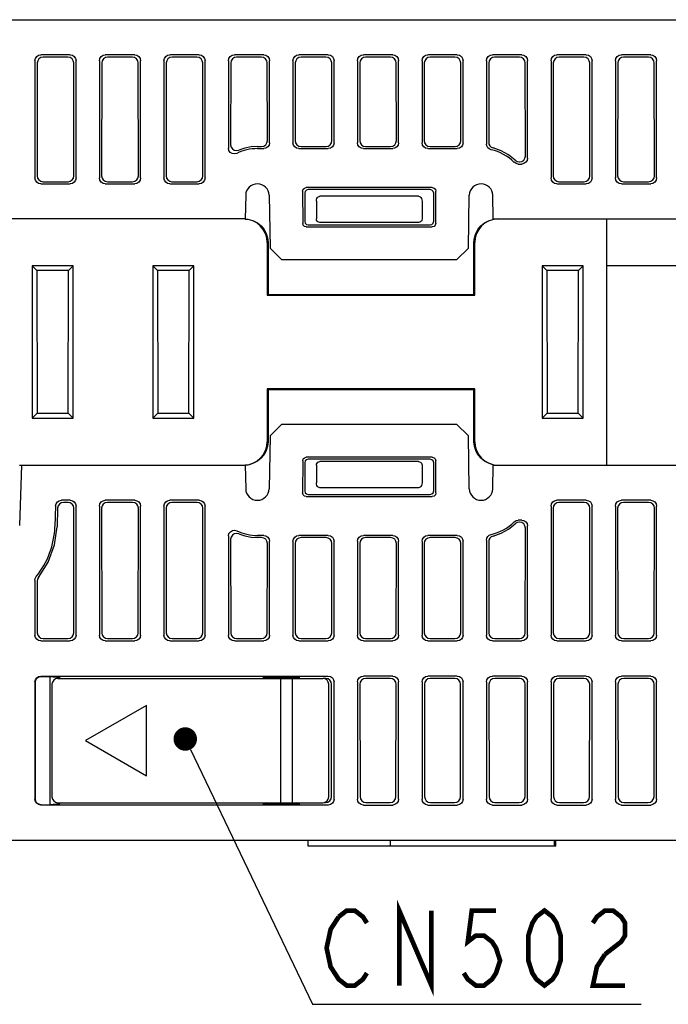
# Model space of a CAD drawing. Extents: x 60 to 814, y 62 to 560.
# Tile 20 of 21: x 635 to 690, y 476 to 560. Entities that reach past the tile are written whole.
import ezdxf

# ---------------------------------------------------------------- set-up
doc = ezdxf.new("R2010")
doc.units = 0
doc.header["$LTSCALE"] = 46.2
for name, color, linetype in [('ALL_AXIS', 7, 'CONTINUOUS'), ('ALL_FEATURES', 7, 'CONTINUOUS'), ('ALL_NOTE', 7, 'CONTINUOUS')]:
    doc.layers.add(name, color=color, linetype=linetype)

msp = doc.modelspace()

# ---------------------------------------------------------------- linework, layer by layer
at = {"layer": 'ALL_AXIS', "color": 7, "linetype": 'CONTINUOUS'}
for p, q in [((635.197, 516.853), (635.377, 522)), ((635.377, 522), (654.43, 522))]:
    msp.add_line(p, q, dxfattribs=at)
at = {"layer": 'ALL_FEATURES', "color": 7, "linetype": 'CONTINUOUS'}
for p, q in [((600, 560), (775.8, 560)), ((639.502, 557), (636.998, 557)), ((645.002, 557), (642.498, 557)), ((650.502, 557), (647.998, 557)), ((656.002, 557), (653.498, 557)), ((661.502, 557), (658.998, 557)), ((667.002, 557), (664.498, 557)), ((672.502, 557), (669.998, 557)), ((678.002, 557), (675.498, 557)), ((683.502, 557), (680.998, 557)), ((689.002, 557), (686.498, 557)), ((636.5, 556.502), (636.5, 546.498)), ((636.695, 556.307), (636.681, 546.679)), ((639.306, 556.804), (637.194, 556.804)), ((639.819, 546.679), (639.805, 556.307)), ((640, 546.498), (640, 556.502)), ((642, 556.502), (642, 546.498)), ((642.195, 556.307), (642.181, 546.679)), ((644.806, 556.804), (642.694, 556.804)), ((645.319, 546.679), (645.305, 556.307)), ((645.5, 546.498), (645.5, 556.502)), ((647.5, 556.502), (647.5, 546.498)), ((647.695, 556.307), (647.681, 546.679)), ((650.306, 556.804), (648.194, 556.804)), ((650.819, 546.679), (650.805, 556.307)), ((651, 546.498), (651, 556.502)), ((653, 556.502), (653, 549.045)), ((653.195, 556.307), (653.185, 549.33)), ((655.806, 556.804), (653.694, 556.804)), ((656.315, 549.683), (656.305, 556.307)), ((656.5, 549.498), (656.5, 556.502)), ((658.5, 556.502), (658.5, 549.498)), ((658.695, 556.307), (658.685, 549.683)), ((661.306, 556.804), (659.194, 556.804)), ((661.815, 549.683), (661.805, 556.307)), ((662, 549.498), (662, 556.502)), ((664, 556.502), (664, 549.498)), ((664.195, 556.307), (664.185, 549.683)), ((666.806, 556.804), (664.694, 556.804)), ((667.315, 549.683), (667.305, 556.307)), ((667.5, 549.498), (667.5, 556.502)), ((669.5, 556.502), (669.5, 549.498)), ((669.695, 556.307), (669.685, 549.683)), ((672.306, 556.804), (670.194, 556.804)), ((672.815, 549.683), (672.805, 556.307)), ((673, 549.498), (673, 556.502)), ((675, 556.502), (675, 549.394)), ((675.195, 556.307), (675.185, 549.54)), ((677.806, 556.804), (675.694, 556.804)), ((678.317, 548.366), (678.305, 556.307)), ((678.5, 548.183), (678.5, 556.502)), ((680.5, 556.502), (680.5, 546.498)), ((680.695, 556.307), (680.681, 546.679)), ((683.306, 556.804), (681.194, 556.804)), ((683.819, 546.679), (683.805, 556.307)), ((684, 546.498), (684, 556.502)), ((686, 556.502), (686, 546.498)), ((686.195, 556.307), (686.181, 546.679)), ((688.806, 556.804), (686.694, 556.804)), ((689.319, 546.679), (689.305, 556.307)), ((689.5, 546.498), (689.5, 556.502)), ((655.465, 549.184), (655.817, 549.184)), ((655.465, 549), (656.002, 549)), ((658.998, 549), (661.502, 549)), ((659.183, 549.184), (661.317, 549.184)), ((664.498, 549), (667.002, 549)), ((664.683, 549.184), (666.817, 549.184)), ((669.998, 549), (672.502, 549)), ((670.183, 549.184), (672.317, 549.184)), ((677.442, 548.008), (677.601, 547.904)), ((677.601, 547.904), (677.788, 547.867)), ((677.713, 547.685), (678.002, 547.685)), ((677.788, 547.867), (677.819, 547.867)), ((677.819, 547.867), (678.01, 547.905)), ((636.998, 546), (639.502, 546)), ((637.178, 546.18), (639.322, 546.18)), ((642.498, 546), (645.002, 546)), ((642.678, 546.18), (644.822, 546.18)), ((647.998, 546), (650.502, 546)), ((648.178, 546.18), (650.322, 546.18)), ((680.998, 546), (683.502, 546)), ((681.178, 546.18), (683.322, 546.18)), ((686.498, 546), (689.002, 546)), ((686.678, 546.18), (688.822, 546.18)), ((659.321, 545.379), (659.326, 542.624)), ((659.5, 545.201), (659.5, 542.799)), ((670.38, 545.679), (659.62, 545.679)), ((670.201, 545.5), (659.799, 545.5)), ((670.5, 542.799), (670.5, 545.201)), ((670.674, 542.624), (670.679, 545.379)), ((654.465, 545.017), (654.43, 543)), ((656.465, 545.017), (656.544, 540.5)), ((660.5, 544.518), (660.5, 543)), ((669.207, 544.933), (660.793, 544.933)), ((669.5, 544.518), (669.5, 543)), ((673.456, 540.5), (673.535, 545.017)), ((675.57, 543), (675.535, 545.017)), ((654.43, 543), (616, 543)), ((654.689, 542.962), (654.299, 543)), ((669.2, 542.7), (660.8, 542.7)), ((675.57, 543), (775.406, 543)), ((676.001, 543), (675.611, 542.962)), ((685.25, 522), (685.25, 543)), ((659.624, 542.326), (670.376, 542.326)), ((659.798, 542.5), (670.202, 542.5)), ((656.3, 541), (656.3, 536.5)), ((656.372, 541), (656.369, 536.569)), ((673.931, 536.569), (673.928, 541)), ((674, 536.5), (674, 541)), ((656.544, 540.5), (657.561, 539.5)), ((672.439, 539.5), (673.456, 540.5)), ((672.439, 539.5), (657.561, 539.5)), ((636.25, 539), (636.25, 526)), ((636.25, 539), (636.655, 538.595)), ((639.75, 539), (636.25, 539)), ((636.655, 538.595), (636.674, 526.424)), ((639.345, 538.595), (636.655, 538.595)), ((639.326, 526.424), (639.345, 538.595)), ((639.75, 539), (639.345, 538.595)), ((639.75, 526), (639.75, 539)), ((646.55, 539), (646.55, 526)), ((646.55, 539), (646.955, 538.595)), ((650.05, 539), (646.55, 539)), ((646.955, 538.595), (646.974, 526.424)), ((649.645, 538.595), (646.955, 538.595)), ((649.626, 526.424), (649.645, 538.595)), ((650.05, 539), (649.645, 538.595)), ((650.05, 526), (650.05, 539)), ((683.25, 539), (679.75, 539)), ((679.75, 539), (679.75, 526)), ((679.75, 539), (680.155, 538.595)), ((682.845, 538.595), (680.155, 538.595)), ((680.155, 538.595), (680.174, 526.424)), ((682.826, 526.424), (682.845, 538.595)), ((683.25, 539), (682.845, 538.595)), ((683.25, 526), (683.25, 539)), ((780, 539), (685.25, 539)), ((656.3, 536.5), (656.369, 536.569)), ((656.3, 536.5), (674, 536.5)), ((656.369, 536.569), (673.931, 536.569)), ((674, 536.5), (673.931, 536.569)), ((656.3, 528.5), (656.3, 524)), ((674, 528.5), (656.3, 528.5)), ((656.3, 528.5), (656.369, 528.431)), ((656.369, 528.431), (656.372, 524)), ((673.931, 528.431), (656.369, 528.431)), ((673.928, 524), (673.931, 528.431)), ((674, 528.5), (673.931, 528.431)), ((674, 524), (674, 528.5)), ((636.25, 526), (636.674, 526.424)), ((636.25, 526), (639.75, 526)), ((636.674, 526.424), (639.326, 526.424)), ((639.75, 526), (639.326, 526.424)), ((646.55, 526), (646.974, 526.424)), ((646.55, 526), (650.05, 526)), ((646.974, 526.424), (649.626, 526.424)), ((650.05, 526), (649.626, 526.424)), ((679.75, 526), (680.174, 526.424)), ((679.75, 526), (683.25, 526)), ((680.174, 526.424), (682.826, 526.424)), ((683.25, 526), (682.826, 526.424)), ((657.561, 525.5), (656.544, 524.5)), ((657.561, 525.5), (672.439, 525.5)), ((673.456, 524.5), (672.439, 525.5)), ((656.544, 524.5), (656.465, 519.983)), ((673.535, 519.983), (673.456, 524.5)), ((670.376, 522.674), (659.624, 522.674)), ((670.202, 522.5), (659.798, 522.5)), ((635.177, 522), (654.299, 522)), ((654.299, 522), (654.689, 522.038)), ((654.43, 522), (654.465, 519.983)), ((659.326, 522.376), (659.321, 519.621)), ((659.5, 522.201), (659.5, 519.799)), ((660.5, 522), (660.5, 520.482)), ((669.2, 522.3), (660.8, 522.3)), ((669.5, 522), (669.5, 520.482)), ((670.5, 519.799), (670.5, 522.201)), ((670.679, 519.621), (670.674, 522.376)), ((675.535, 519.983), (675.57, 522)), ((675.57, 522), (774.362, 522)), ((675.611, 522.038), (676.001, 522)), ((669.207, 520.067), (660.793, 520.067)), ((659.62, 519.321), (670.38, 519.321)), ((659.799, 519.5), (670.201, 519.5)), ((638.257, 518.519), (638.196, 516.749)), ((638.432, 518.339), (638.379, 516.742)), ((639.502, 519), (638.755, 519)), ((639.322, 518.82), (638.929, 518.82)), ((639.803, 507.695), (639.819, 518.321)), ((640, 507.498), (640, 518.502)), ((642, 518.502), (642, 507.498)), ((642.181, 518.321), (642.197, 507.695)), ((645.002, 519), (642.498, 519)), ((644.822, 518.82), (642.678, 518.82)), ((645.303, 507.695), (645.319, 518.321)), ((645.5, 507.498), (645.5, 518.502)), ((647.5, 518.502), (647.5, 507.498)), ((647.681, 518.321), (647.697, 507.695)), ((650.502, 519), (647.998, 519)), ((650.322, 518.82), (648.178, 518.82)), ((650.803, 507.695), (650.819, 518.321)), ((651, 507.498), (651, 518.502)), ((680.5, 518.502), (680.5, 507.498)), ((680.681, 518.321), (680.697, 507.695)), ((683.502, 519), (680.998, 519)), ((683.322, 518.82), (681.178, 518.82)), ((683.803, 507.695), (683.819, 518.321)), ((684, 507.498), (684, 518.502)), ((686, 518.502), (686, 507.498)), ((686.181, 518.321), (686.197, 507.695)), ((689.002, 519), (686.498, 519)), ((688.822, 518.82), (686.678, 518.82)), ((689.303, 507.695), (689.319, 518.321)), ((689.5, 507.498), (689.5, 518.502)), ((677.601, 517.096), (677.442, 516.992)), ((677.788, 517.133), (677.601, 517.096)), ((678.002, 517.315), (677.713, 517.315)), ((677.819, 517.133), (677.788, 517.133)), ((678.303, 507.695), (678.317, 516.634)), ((678.5, 507.498), (678.5, 516.817)), ((653, 515.955), (653, 507.498)), ((656.002, 516), (655.465, 516)), ((655.817, 515.816), (655.465, 515.816)), ((661.502, 516), (658.998, 516)), ((661.317, 515.816), (659.183, 515.816)), ((667.002, 516), (664.498, 516)), ((666.817, 515.816), (664.683, 515.816)), ((672.502, 516), (669.998, 516)), ((672.317, 515.816), (670.183, 515.816)), ((653.185, 515.67), (653.197, 507.695)), ((656.303, 507.695), (656.315, 515.317)), ((656.5, 507.498), (656.5, 515.502)), ((658.5, 515.502), (658.5, 507.498)), ((658.685, 515.317), (658.697, 507.695)), ((661.803, 507.695), (661.815, 515.317)), ((662, 507.498), (662, 515.502)), ((664, 515.502), (664, 507.498)), ((664.185, 515.317), (664.197, 507.695)), ((667.303, 507.695), (667.315, 515.317)), ((667.5, 507.498), (667.5, 515.502)), ((669.5, 515.502), (669.5, 507.498)), ((669.685, 515.317), (669.697, 507.695)), ((672.803, 507.695), (672.815, 515.317)), ((673, 507.498), (673, 515.502)), ((675, 515.606), (675, 507.498)), ((675.185, 515.46), (675.197, 507.695)), ((636.5, 512.175), (636.5, 507.498)), ((636.69, 512.108), (636.697, 507.695)), ((636.998, 507), (639.502, 507)), ((637.196, 507.198), (639.304, 507.198)), ((642.498, 507), (645.002, 507)), ((642.696, 507.198), (644.804, 507.198)), ((647.998, 507), (650.502, 507)), ((648.196, 507.198), (650.304, 507.198)), ((653.498, 507), (656.002, 507)), ((653.696, 507.198), (655.804, 507.198)), ((658.998, 507), (661.502, 507)), ((659.196, 507.198), (661.304, 507.198)), ((664.498, 507), (667.002, 507)), ((664.696, 507.198), (666.804, 507.198)), ((669.998, 507), (672.502, 507)), ((670.196, 507.198), (672.304, 507.198)), ((675.498, 507), (678.002, 507)), ((675.696, 507.198), (677.804, 507.198)), ((680.998, 507), (683.502, 507)), ((681.196, 507.198), (683.304, 507.198)), ((686.498, 507), (689.002, 507)), ((686.696, 507.198), (688.804, 507.198)), ((636.998, 504), (661.502, 504)), ((667.002, 504), (664.498, 504)), ((672.502, 504), (669.998, 504)), ((678.002, 504), (675.498, 504)), ((683.502, 504), (680.998, 504)), ((689.002, 504), (686.498, 504)), ((636.5, 503.502), (636.5, 493.498)), ((636.526, 503.476), (636.526, 493.524)), ((637.024, 503.974), (637.8, 503.974)), ((637.8, 503.974), (638.587, 503.887)), ((637.8, 493.026), (637.8, 503.974)), ((637.95, 503.3), (637.95, 493.7)), ((638.45, 503.8), (661.05, 503.8)), ((638.674, 503.8), (638.587, 503.887)), ((638.587, 503.8), (638.587, 503.887)), ((655.914, 503.913), (659.086, 503.913)), ((657.45, 493.2), (657.45, 503.8)), ((658.45, 493.2), (658.45, 503.8)), ((661.299, 503.797), (661.05, 503.797)), ((661.55, 493.7), (661.55, 503.3)), ((661.782, 493.716), (661.796, 503.298)), ((662, 493.498), (662, 503.502)), ((664, 503.502), (664, 493.498)), ((664.204, 503.298), (664.218, 493.716)), ((666.799, 503.797), (664.701, 503.797)), ((667.282, 493.716), (667.296, 503.298)), ((667.5, 493.498), (667.5, 503.502)), ((669.5, 503.502), (669.5, 493.498)), ((669.704, 503.298), (669.718, 493.716)), ((672.299, 503.797), (670.201, 503.797)), ((672.782, 493.716), (672.796, 503.298)), ((673, 493.498), (673, 503.502)), ((675, 503.502), (675, 493.498)), ((675.204, 503.298), (675.218, 493.716)), ((677.799, 503.797), (675.701, 503.797)), ((678.282, 493.716), (678.296, 503.298)), ((678.5, 493.498), (678.5, 503.502)), ((680.5, 503.502), (680.5, 493.498)), ((680.704, 503.298), (680.718, 493.716)), ((683.299, 503.797), (681.201, 503.797)), ((683.782, 493.716), (683.796, 503.298)), ((684, 493.498), (684, 503.502)), ((686, 503.502), (686, 493.498)), ((686.204, 503.298), (686.218, 493.716)), ((688.799, 503.797), (686.701, 503.797)), ((689.282, 493.716), (689.296, 503.298)), ((689.5, 493.498), (689.5, 503.502)), ((646, 501.5), (640.804, 498.5)), ((646, 495.5), (646, 501.5)), ((640.804, 498.5), (646, 495.5)), ((638.587, 493.113), (637.8, 493.026)), ((638.45, 493.2), (661.05, 493.2)), ((638.587, 493.113), (638.587, 493.2)), ((638.674, 493.2), (638.587, 493.113)), ((655.914, 493.087), (659.086, 493.087)), ((661.121, 493.219), (661.283, 493.219)), ((664.717, 493.219), (666.783, 493.219)), ((670.217, 493.219), (672.283, 493.219)), ((675.717, 493.219), (677.783, 493.219)), ((681.217, 493.219), (683.283, 493.219)), ((686.717, 493.219), (688.783, 493.219)), ((661.502, 493), (636.998, 493)), ((637.024, 493.026), (637.8, 493.026)), ((664.498, 493), (667.002, 493)), ((669.998, 493), (672.502, 493)), ((675.498, 493), (678.002, 493)), ((680.998, 493), (683.502, 493)), ((686.498, 493), (689.002, 493)), ((609.49, 490), (775, 490)), ((659.8, 489.5), (659.8, 490)), ((666.8, 489.5), (666.8, 490)), ((680.8, 489.5), (680.8, 490)), ((680.9, 489.5), (680.9, 490)), ((680.9, 489.5), (659.8, 489.5))]:
    msp.add_line(p, q, dxfattribs=at)
for points in [[(636.5, 556.502), (636.538, 556.693), (636.646, 556.854), (636.807, 556.962), (636.998, 557)], [(639.502, 557), (639.693, 556.962), (639.854, 556.854), (639.962, 556.693), (640, 556.502)], [(642, 556.502), (642.038, 556.693), (642.146, 556.854), (642.307, 556.962), (642.498, 557)], [(645.002, 557), (645.193, 556.962), (645.354, 556.854), (645.462, 556.693), (645.5, 556.502)], [(647.5, 556.502), (647.538, 556.693), (647.646, 556.854), (647.807, 556.962), (647.998, 557)], [(650.502, 557), (650.693, 556.962), (650.854, 556.854), (650.962, 556.693), (651, 556.502)], [(653, 556.502), (653.038, 556.693), (653.146, 556.854), (653.307, 556.962), (653.498, 557)], [(656.002, 557), (656.193, 556.962), (656.354, 556.854), (656.462, 556.693), (656.5, 556.502)], [(658.5, 556.502), (658.538, 556.693), (658.646, 556.854), (658.807, 556.962), (658.998, 557)], [(661.502, 557), (661.693, 556.962), (661.854, 556.854), (661.962, 556.693), (662, 556.502)], [(664, 556.502), (664.038, 556.693), (664.146, 556.854), (664.307, 556.962), (664.498, 557)], [(667.002, 557), (667.193, 556.962), (667.354, 556.854), (667.462, 556.693), (667.5, 556.502)], [(669.5, 556.502), (669.538, 556.693), (669.646, 556.854), (669.807, 556.962), (669.998, 557)], [(672.502, 557), (672.693, 556.962), (672.854, 556.854), (672.962, 556.693), (673, 556.502)], [(675, 556.502), (675.038, 556.693), (675.146, 556.854), (675.307, 556.962), (675.498, 557)], [(678.002, 557), (678.193, 556.962), (678.354, 556.854), (678.462, 556.693), (678.5, 556.502)], [(680.5, 556.502), (680.538, 556.693), (680.646, 556.854), (680.807, 556.962), (680.998, 557)], [(683.502, 557), (683.693, 556.962), (683.854, 556.854), (683.962, 556.693), (684, 556.502)], [(686, 556.502), (686.038, 556.693), (686.146, 556.854), (686.307, 556.962), (686.498, 557)], [(689.002, 557), (689.193, 556.962), (689.354, 556.854), (689.462, 556.693), (689.5, 556.502)], [(637.194, 556.804), (637.003, 556.766), (636.841, 556.658), (636.733, 556.497), (636.695, 556.307)], [(639.805, 556.307), (639.767, 556.497), (639.659, 556.658), (639.497, 556.766), (639.306, 556.804)], [(642.694, 556.804), (642.503, 556.766), (642.341, 556.658), (642.233, 556.497), (642.195, 556.307)], [(645.305, 556.307), (645.267, 556.497), (645.159, 556.658), (644.997, 556.766), (644.806, 556.804)], [(648.194, 556.804), (648.003, 556.766), (647.841, 556.658), (647.733, 556.497), (647.695, 556.307)], [(650.805, 556.307), (650.767, 556.497), (650.659, 556.658), (650.497, 556.766), (650.306, 556.804)], [(653.694, 556.804), (653.503, 556.766), (653.341, 556.658), (653.233, 556.497), (653.195, 556.307)], [(656.305, 556.307), (656.267, 556.497), (656.159, 556.658), (655.997, 556.766), (655.806, 556.804)], [(659.194, 556.804), (659.003, 556.766), (658.841, 556.658), (658.733, 556.497), (658.695, 556.307)], [(661.805, 556.307), (661.767, 556.497), (661.659, 556.658), (661.497, 556.766), (661.306, 556.804)], [(664.694, 556.804), (664.503, 556.766), (664.341, 556.658), (664.233, 556.497), (664.195, 556.307)], [(667.305, 556.307), (667.267, 556.497), (667.159, 556.658), (666.997, 556.766), (666.806, 556.804)], [(670.194, 556.804), (670.003, 556.766), (669.841, 556.658), (669.733, 556.497), (669.695, 556.307)], [(672.805, 556.307), (672.767, 556.497), (672.659, 556.658), (672.497, 556.766), (672.306, 556.804)], [(675.694, 556.804), (675.503, 556.766), (675.341, 556.658), (675.233, 556.497), (675.195, 556.307)], [(678.305, 556.307), (678.267, 556.497), (678.159, 556.658), (677.997, 556.766), (677.806, 556.804)], [(681.194, 556.804), (681.003, 556.766), (680.841, 556.658), (680.733, 556.497), (680.695, 556.307)], [(683.805, 556.307), (683.767, 556.497), (683.659, 556.658), (683.497, 556.766), (683.306, 556.804)], [(686.694, 556.804), (686.503, 556.766), (686.341, 556.658), (686.233, 556.497), (686.195, 556.307)], [(689.305, 556.307), (689.267, 556.497), (689.159, 556.658), (688.997, 556.766), (688.806, 556.804)], [(655.817, 549.184), (656.008, 549.222), (656.17, 549.33), (656.277, 549.492), (656.315, 549.683)], [(656.5, 549.498), (656.462, 549.307), (656.354, 549.146), (656.193, 549.038), (656.002, 549)], [(658.998, 549), (658.807, 549.038), (658.646, 549.146), (658.538, 549.307), (658.5, 549.498)], [(658.685, 549.683), (658.723, 549.492), (658.83, 549.33), (658.992, 549.222), (659.183, 549.184)], [(661.317, 549.184), (661.508, 549.222), (661.67, 549.33), (661.777, 549.492), (661.815, 549.683)], [(662, 549.498), (661.962, 549.307), (661.854, 549.146), (661.693, 549.038), (661.502, 549)], [(664.498, 549), (664.307, 549.038), (664.146, 549.146), (664.038, 549.307), (664, 549.498)], [(664.185, 549.683), (664.223, 549.492), (664.33, 549.33), (664.492, 549.222), (664.683, 549.184)], [(666.817, 549.184), (667.008, 549.222), (667.17, 549.33), (667.277, 549.492), (667.315, 549.683)], [(667.5, 549.498), (667.462, 549.307), (667.354, 549.146), (667.193, 549.038), (667.002, 549)], [(669.998, 549), (669.807, 549.038), (669.646, 549.146), (669.538, 549.307), (669.5, 549.498)], [(669.685, 549.683), (669.723, 549.492), (669.83, 549.33), (669.992, 549.222), (670.183, 549.184)], [(672.317, 549.184), (672.508, 549.222), (672.67, 549.33), (672.777, 549.492), (672.815, 549.683)], [(673, 549.498), (672.962, 549.307), (672.854, 549.146), (672.693, 549.038), (672.502, 549)], [(675.391, 548.907), (675.237, 548.97), (675.11, 549.081), (675.028, 549.229), (675, 549.394)], [(675.185, 549.54), (675.211, 549.379), (675.29, 549.233), (675.411, 549.122), (675.56, 549.057)], [(653.716, 548.597), (653.524, 548.547), (653.323, 548.578), (653.156, 548.681), (653.039, 548.85), (653, 549.045)], [(653.185, 549.33), (653.223, 549.137), (653.335, 548.97), (653.496, 548.866), (653.683, 548.831), (653.872, 548.869)], [(655.465, 549.184), (654.92, 549.149), (654.388, 549.043), (653.872, 548.869)], [(677.442, 548.008), (676.879, 548.465), (676.244, 548.819), (675.56, 549.057)], [(677.713, 547.685), (677.523, 547.723), (677.361, 547.831)], [(678.5, 548.183), (678.462, 547.992), (678.354, 547.831), (678.193, 547.723), (678.002, 547.685)], [(678.01, 547.905), (678.172, 548.013), (678.279, 548.175), (678.317, 548.366)], [(636.998, 546), (636.807, 546.038), (636.646, 546.146), (636.538, 546.307), (636.5, 546.498)], [(636.681, 546.679), (636.718, 546.487), (636.826, 546.326), (636.987, 546.218), (637.178, 546.18)], [(639.322, 546.18), (639.513, 546.218), (639.674, 546.326), (639.782, 546.487), (639.819, 546.679)], [(640, 546.498), (639.962, 546.307), (639.854, 546.146), (639.693, 546.038), (639.502, 546)], [(642.498, 546), (642.307, 546.038), (642.146, 546.146), (642.038, 546.307), (642, 546.498)], [(642.181, 546.679), (642.218, 546.487), (642.326, 546.326), (642.487, 546.218), (642.678, 546.18)], [(644.822, 546.18), (645.013, 546.218), (645.174, 546.326), (645.282, 546.487), (645.319, 546.679)], [(645.5, 546.498), (645.462, 546.307), (645.354, 546.146), (645.193, 546.038), (645.002, 546)], [(647.998, 546), (647.807, 546.038), (647.646, 546.146), (647.538, 546.307), (647.5, 546.498)], [(647.681, 546.679), (647.718, 546.487), (647.826, 546.326), (647.987, 546.218), (648.178, 546.18)], [(650.322, 546.18), (650.513, 546.218), (650.674, 546.326), (650.782, 546.487), (650.819, 546.679)], [(651, 546.498), (650.962, 546.307), (650.854, 546.146), (650.693, 546.038), (650.502, 546)], [(680.998, 546), (680.807, 546.038), (680.646, 546.146), (680.538, 546.307), (680.5, 546.498)], [(680.681, 546.679), (680.718, 546.487), (680.826, 546.326), (680.987, 546.218), (681.178, 546.18)], [(683.322, 546.18), (683.513, 546.218), (683.674, 546.326), (683.782, 546.487), (683.819, 546.679)], [(684, 546.498), (683.962, 546.307), (683.854, 546.146), (683.693, 546.038), (683.502, 546)], [(686.498, 546), (686.307, 546.038), (686.146, 546.146), (686.038, 546.307), (686, 546.498)], [(686.181, 546.679), (686.218, 546.487), (686.326, 546.326), (686.487, 546.218), (686.678, 546.18)], [(688.822, 546.18), (689.013, 546.218), (689.174, 546.326), (689.282, 546.487), (689.319, 546.679)], [(689.5, 546.498), (689.462, 546.307), (689.354, 546.146), (689.193, 546.038), (689.002, 546)], [(659.321, 545.379), (659.361, 545.529), (659.47, 545.639), (659.62, 545.679)], [(659.799, 545.5), (659.649, 545.46), (659.54, 545.351), (659.5, 545.201)], [(670.5, 545.201), (670.46, 545.351), (670.351, 545.46), (670.201, 545.5)], [(670.38, 545.679), (670.53, 545.639), (670.639, 545.529), (670.679, 545.379)], [(660.5, 544.518), (660.512, 544.637), (660.545, 544.739), (660.593, 544.823), (660.654, 544.884), (660.722, 544.921), (660.793, 544.933)], [(669.207, 544.933), (669.278, 544.921), (669.346, 544.884), (669.407, 544.823), (669.455, 544.739), (669.488, 544.637), (669.5, 544.518)], [(654.429, 542.994), (654.763, 542.962), (655.138, 542.848), (655.484, 542.663), (655.787, 542.414), (656.036, 542.111), (656.22, 541.765), (656.334, 541.39), (656.372, 541)], [(656.3, 541), (656.262, 541.39), (656.148, 541.765), (655.963, 542.111), (655.714, 542.414), (655.411, 542.663), (655.065, 542.848), (654.689, 542.962)], [(659.5, 542.799), (659.54, 542.649), (659.649, 542.54), (659.798, 542.5)], [(660.8, 542.7), (660.707, 542.715), (660.624, 542.757), (660.557, 542.824), (660.515, 542.907), (660.5, 543)], [(669.5, 543), (669.485, 542.907), (669.443, 542.824), (669.376, 542.757), (669.293, 542.715), (669.2, 542.7)], [(670.202, 542.5), (670.351, 542.54), (670.46, 542.649), (670.5, 542.799)], [(673.928, 541), (673.966, 541.39), (674.08, 541.765), (674.264, 542.111), (674.513, 542.414), (674.816, 542.663), (675.162, 542.848), (675.537, 542.962)], [(675.611, 542.962), (675.235, 542.848), (674.889, 542.663), (674.586, 542.414), (674.337, 542.111), (674.152, 541.765), (674.038, 541.39), (674, 541)], [(659.624, 542.326), (659.475, 542.366), (659.366, 542.475), (659.326, 542.624)], [(670.674, 542.624), (670.634, 542.475), (670.525, 542.366), (670.376, 542.326)], [(656.372, 524), (656.334, 523.61), (656.22, 523.235), (656.036, 522.889), (655.787, 522.586), (655.484, 522.337), (655.138, 522.152), (654.763, 522.038), (654.429, 522.006)], [(654.689, 522.038), (655.065, 522.152), (655.411, 522.337), (655.714, 522.586), (655.963, 522.889), (656.148, 523.235), (656.262, 523.61), (656.3, 524)], [(675.537, 522.038), (675.162, 522.152), (674.816, 522.337), (674.513, 522.586), (674.264, 522.889), (674.08, 523.235), (673.966, 523.61), (673.928, 524)], [(674, 524), (674.038, 523.61), (674.152, 523.235), (674.337, 522.889), (674.586, 522.586), (674.889, 522.337), (675.235, 522.152), (675.611, 522.038)], [(659.326, 522.376), (659.366, 522.525), (659.475, 522.634), (659.624, 522.674)], [(659.798, 522.5), (659.649, 522.46), (659.54, 522.351), (659.5, 522.201)], [(670.5, 522.201), (670.46, 522.351), (670.351, 522.46), (670.202, 522.5)], [(670.376, 522.674), (670.525, 522.634), (670.634, 522.525), (670.674, 522.376)], [(660.5, 522), (660.515, 522.093), (660.557, 522.176), (660.624, 522.243), (660.707, 522.285), (660.8, 522.3)], [(669.2, 522.3), (669.293, 522.285), (669.376, 522.243), (669.443, 522.176), (669.485, 522.093), (669.5, 522)], [(660.793, 520.067), (660.722, 520.079), (660.654, 520.116), (660.593, 520.177), (660.545, 520.261), (660.512, 520.363), (660.5, 520.482)], [(669.5, 520.482), (669.488, 520.363), (669.455, 520.261), (669.407, 520.177), (669.346, 520.116), (669.278, 520.079), (669.207, 520.067)], [(659.62, 519.321), (659.47, 519.361), (659.361, 519.471), (659.321, 519.621)], [(659.5, 519.799), (659.54, 519.649), (659.649, 519.54), (659.799, 519.5)], [(670.201, 519.5), (670.351, 519.54), (670.46, 519.649), (670.5, 519.799)], [(670.679, 519.621), (670.639, 519.471), (670.53, 519.361), (670.38, 519.321)], [(638.257, 518.519), (638.3, 518.705), (638.409, 518.86), (638.568, 518.964), (638.755, 519)], [(638.929, 518.82), (638.742, 518.784), (638.583, 518.681), (638.474, 518.525), (638.432, 518.339)], [(639.819, 518.321), (639.782, 518.513), (639.674, 518.674), (639.513, 518.782), (639.322, 518.82)], [(639.502, 519), (639.693, 518.962), (639.854, 518.854), (639.962, 518.693), (640, 518.502)], [(642, 518.502), (642.038, 518.693), (642.146, 518.854), (642.307, 518.962), (642.498, 519)], [(642.678, 518.82), (642.487, 518.782), (642.326, 518.674), (642.218, 518.513), (642.181, 518.321)], [(645.319, 518.321), (645.282, 518.513), (645.174, 518.674), (645.013, 518.782), (644.822, 518.82)], [(645.002, 519), (645.193, 518.962), (645.354, 518.854), (645.462, 518.693), (645.5, 518.502)], [(647.5, 518.502), (647.538, 518.693), (647.646, 518.854), (647.807, 518.962), (647.998, 519)], [(648.178, 518.82), (647.987, 518.782), (647.826, 518.674), (647.718, 518.513), (647.681, 518.321)], [(650.819, 518.321), (650.782, 518.513), (650.674, 518.674), (650.513, 518.782), (650.322, 518.82)], [(650.502, 519), (650.693, 518.962), (650.854, 518.854), (650.962, 518.693), (651, 518.502)], [(680.5, 518.502), (680.538, 518.693), (680.646, 518.854), (680.807, 518.962), (680.998, 519)], [(681.178, 518.82), (680.987, 518.782), (680.826, 518.674), (680.718, 518.513), (680.681, 518.321)], [(683.819, 518.321), (683.782, 518.513), (683.674, 518.674), (683.513, 518.782), (683.322, 518.82)], [(683.502, 519), (683.693, 518.962), (683.854, 518.854), (683.962, 518.693), (684, 518.502)], [(686, 518.502), (686.038, 518.693), (686.146, 518.854), (686.307, 518.962), (686.498, 519)], [(686.678, 518.82), (686.487, 518.782), (686.326, 518.674), (686.218, 518.513), (686.181, 518.321)], [(689.319, 518.321), (689.282, 518.513), (689.174, 518.674), (689.013, 518.782), (688.822, 518.82)], [(689.002, 519), (689.193, 518.962), (689.354, 518.854), (689.462, 518.693), (689.5, 518.502)], [(636.797, 512.417), (637.626, 513.734), (638.162, 515.198), (638.379, 516.742)], [(675.56, 515.943), (676.244, 516.181), (676.879, 516.535), (677.442, 516.992)], [(677.361, 517.169), (677.523, 517.277), (677.713, 517.315)], [(678.317, 516.634), (678.279, 516.825), (678.172, 516.987), (678.01, 517.095), (677.819, 517.133)], [(678.002, 517.315), (678.193, 517.277), (678.354, 517.169), (678.462, 517.008), (678.5, 516.817)], [(653, 515.955), (653.041, 516.154), (653.16, 516.322), (653.328, 516.424), (653.523, 516.453), (653.716, 516.403)], [(653.872, 516.131), (653.682, 516.169), (653.486, 516.13), (653.328, 516.022), (653.221, 515.859), (653.185, 515.67)], [(653.872, 516.131), (654.388, 515.957), (654.92, 515.851), (655.465, 515.816)], [(656.315, 515.317), (656.277, 515.508), (656.17, 515.67), (656.008, 515.778), (655.817, 515.816)], [(656.002, 516), (656.193, 515.962), (656.354, 515.854), (656.462, 515.693), (656.5, 515.502)], [(658.5, 515.502), (658.538, 515.693), (658.646, 515.854), (658.807, 515.962), (658.998, 516)], [(659.183, 515.816), (658.992, 515.778), (658.83, 515.67), (658.723, 515.508), (658.685, 515.317)], [(661.815, 515.317), (661.777, 515.508), (661.67, 515.67), (661.508, 515.778), (661.317, 515.816)], [(661.502, 516), (661.693, 515.962), (661.854, 515.854), (661.962, 515.693), (662, 515.502)], [(664, 515.502), (664.038, 515.693), (664.146, 515.854), (664.307, 515.962), (664.498, 516)], [(664.683, 515.816), (664.492, 515.778), (664.33, 515.67), (664.223, 515.508), (664.185, 515.317)], [(667.315, 515.317), (667.277, 515.508), (667.17, 515.67), (667.008, 515.778), (666.817, 515.816)], [(667.002, 516), (667.193, 515.962), (667.354, 515.854), (667.462, 515.693), (667.5, 515.502)], [(669.5, 515.502), (669.538, 515.693), (669.646, 515.854), (669.807, 515.962), (669.998, 516)], [(670.183, 515.816), (669.992, 515.778), (669.83, 515.67), (669.723, 515.508), (669.685, 515.317)], [(672.815, 515.317), (672.777, 515.508), (672.67, 515.67), (672.508, 515.778), (672.317, 515.816)], [(672.502, 516), (672.693, 515.962), (672.854, 515.854), (672.962, 515.693), (673, 515.502)], [(675, 515.606), (675.028, 515.771), (675.109, 515.918), (675.236, 516.03), (675.391, 516.093)], [(675.56, 515.943), (675.411, 515.878), (675.289, 515.765), (675.211, 515.621), (675.185, 515.46)], [(636.5, 512.175), (636.528, 512.34), (636.61, 512.487)], [(636.797, 512.417), (636.717, 512.271), (636.69, 512.108)], [(636.998, 507), (636.807, 507.038), (636.646, 507.146), (636.538, 507.307), (636.5, 507.498)], [(636.697, 507.695), (636.735, 507.504), (636.843, 507.343), (637.004, 507.235), (637.196, 507.198)], [(639.304, 507.198), (639.496, 507.235), (639.657, 507.343), (639.765, 507.504), (639.803, 507.695)], [(640, 507.498), (639.962, 507.307), (639.854, 507.146), (639.693, 507.038), (639.502, 507)], [(642.498, 507), (642.307, 507.038), (642.146, 507.146), (642.038, 507.307), (642, 507.498)], [(642.197, 507.695), (642.235, 507.504), (642.343, 507.343), (642.504, 507.235), (642.696, 507.198)], [(644.804, 507.198), (644.996, 507.235), (645.157, 507.343), (645.265, 507.504), (645.303, 507.695)], [(645.5, 507.498), (645.462, 507.307), (645.354, 507.146), (645.193, 507.038), (645.002, 507)], [(647.998, 507), (647.807, 507.038), (647.646, 507.146), (647.538, 507.307), (647.5, 507.498)], [(647.697, 507.695), (647.735, 507.504), (647.843, 507.343), (648.004, 507.235), (648.196, 507.198)], [(650.304, 507.198), (650.496, 507.235), (650.657, 507.343), (650.765, 507.504), (650.803, 507.695)], [(651, 507.498), (650.962, 507.307), (650.854, 507.146), (650.693, 507.038), (650.502, 507)], [(653.498, 507), (653.307, 507.038), (653.146, 507.146), (653.038, 507.307), (653, 507.498)], [(653.197, 507.695), (653.235, 507.504), (653.343, 507.343), (653.504, 507.235), (653.696, 507.198)], [(655.804, 507.198), (655.996, 507.235), (656.157, 507.343), (656.265, 507.504), (656.303, 507.695)], [(656.5, 507.498), (656.462, 507.307), (656.354, 507.146), (656.193, 507.038), (656.002, 507)], [(658.998, 507), (658.807, 507.038), (658.646, 507.146), (658.538, 507.307), (658.5, 507.498)], [(658.697, 507.695), (658.735, 507.504), (658.843, 507.343), (659.004, 507.235), (659.196, 507.198)], [(661.304, 507.198), (661.496, 507.235), (661.657, 507.343), (661.765, 507.504), (661.803, 507.695)], [(662, 507.498), (661.962, 507.307), (661.854, 507.146), (661.693, 507.038), (661.502, 507)], [(664.498, 507), (664.307, 507.038), (664.146, 507.146), (664.038, 507.307), (664, 507.498)], [(664.197, 507.695), (664.235, 507.504), (664.343, 507.343), (664.504, 507.235), (664.696, 507.198)], [(666.804, 507.198), (666.996, 507.235), (667.157, 507.343), (667.265, 507.504), (667.303, 507.695)], [(667.5, 507.498), (667.462, 507.307), (667.354, 507.146), (667.193, 507.038), (667.002, 507)], [(669.998, 507), (669.807, 507.038), (669.646, 507.146), (669.538, 507.307), (669.5, 507.498)], [(669.697, 507.695), (669.735, 507.504), (669.843, 507.343), (670.004, 507.235), (670.196, 507.198)], [(672.304, 507.198), (672.496, 507.235), (672.657, 507.343), (672.765, 507.504), (672.803, 507.695)], [(673, 507.498), (672.962, 507.307), (672.854, 507.146), (672.693, 507.038), (672.502, 507)], [(675.498, 507), (675.307, 507.038), (675.146, 507.146), (675.038, 507.307), (675, 507.498)], [(675.197, 507.695), (675.235, 507.504), (675.343, 507.343), (675.504, 507.235), (675.696, 507.198)], [(677.804, 507.198), (677.996, 507.235), (678.157, 507.343), (678.265, 507.504), (678.303, 507.695)], [(678.5, 507.498), (678.462, 507.307), (678.354, 507.146), (678.193, 507.038), (678.002, 507)], [(680.998, 507), (680.807, 507.038), (680.646, 507.146), (680.538, 507.307), (680.5, 507.498)], [(680.697, 507.695), (680.735, 507.504), (680.843, 507.343), (681.004, 507.235), (681.196, 507.198)], [(683.304, 507.198), (683.496, 507.235), (683.657, 507.343), (683.765, 507.504), (683.803, 507.695)], [(684, 507.498), (683.962, 507.307), (683.854, 507.146), (683.693, 507.038), (683.502, 507)], [(686.498, 507), (686.307, 507.038), (686.146, 507.146), (686.038, 507.307), (686, 507.498)], [(686.197, 507.695), (686.235, 507.504), (686.343, 507.343), (686.504, 507.235), (686.696, 507.198)], [(688.804, 507.198), (688.996, 507.235), (689.157, 507.343), (689.265, 507.504), (689.303, 507.695)], [(689.5, 507.498), (689.462, 507.307), (689.354, 507.146), (689.193, 507.038), (689.002, 507)], [(636.5, 503.502), (636.538, 503.693), (636.646, 503.854), (636.807, 503.962), (636.998, 504)], [(661.502, 504), (661.693, 503.962), (661.854, 503.854), (661.962, 503.693), (662, 503.502)], [(664, 503.502), (664.038, 503.693), (664.146, 503.854), (664.307, 503.962), (664.498, 504)], [(667.002, 504), (667.193, 503.962), (667.354, 503.854), (667.462, 503.693), (667.5, 503.502)], [(669.5, 503.502), (669.538, 503.693), (669.646, 503.854), (669.807, 503.962), (669.998, 504)], [(672.502, 504), (672.693, 503.962), (672.854, 503.854), (672.962, 503.693), (673, 503.502)], [(675, 503.502), (675.038, 503.693), (675.146, 503.854), (675.307, 503.962), (675.498, 504)], [(678.002, 504), (678.193, 503.962), (678.354, 503.854), (678.462, 503.693), (678.5, 503.502)], [(680.5, 503.502), (680.538, 503.693), (680.646, 503.854), (680.807, 503.962), (680.998, 504)], [(683.502, 504), (683.693, 503.962), (683.854, 503.854), (683.962, 503.693), (684, 503.502)], [(686, 503.502), (686.038, 503.693), (686.146, 503.854), (686.307, 503.962), (686.498, 504)], [(689.002, 504), (689.193, 503.962), (689.354, 503.854), (689.462, 503.693), (689.5, 503.502)], [(636.526, 503.476), (636.564, 503.667), (636.672, 503.828), (636.833, 503.936), (637.024, 503.974)], [(655.914, 503.913), (656.106, 503.875), (656.217, 503.8)], [(658.783, 503.8), (658.894, 503.875), (659.086, 503.913)], [(661.651, 503.652), (661.49, 503.759), (661.299, 503.797)], [(661.796, 503.298), (661.759, 503.49), (661.651, 503.652)], [(664.701, 503.797), (664.51, 503.759), (664.349, 503.652), (664.241, 503.49), (664.204, 503.298)], [(667.296, 503.298), (667.259, 503.49), (667.151, 503.652), (666.99, 503.759), (666.799, 503.797)], [(670.201, 503.797), (670.01, 503.759), (669.849, 503.652), (669.741, 503.49), (669.704, 503.298)], [(672.796, 503.298), (672.759, 503.49), (672.651, 503.652), (672.49, 503.759), (672.299, 503.797)], [(675.701, 503.797), (675.51, 503.759), (675.349, 503.652), (675.241, 503.49), (675.204, 503.298)], [(678.296, 503.298), (678.259, 503.49), (678.151, 503.652), (677.99, 503.759), (677.799, 503.797)], [(681.201, 503.797), (681.01, 503.759), (680.849, 503.652), (680.741, 503.49), (680.704, 503.298)], [(683.796, 503.298), (683.759, 503.49), (683.651, 503.652), (683.49, 503.759), (683.299, 503.797)], [(686.701, 503.797), (686.51, 503.759), (686.349, 503.652), (686.241, 503.49), (686.204, 503.298)], [(689.296, 503.298), (689.259, 503.49), (689.151, 503.652), (688.99, 503.759), (688.799, 503.797)], [(636.998, 493), (636.807, 493.038), (636.646, 493.146), (636.538, 493.307), (636.5, 493.498)], [(637.024, 493.026), (636.833, 493.064), (636.672, 493.172), (636.564, 493.333), (636.526, 493.524)], [(656.217, 493.2), (656.106, 493.125), (655.914, 493.087)], [(659.086, 493.087), (658.894, 493.125), (658.783, 493.2)], [(661.283, 493.219), (661.474, 493.257), (661.636, 493.365)], [(662, 493.498), (661.962, 493.307), (661.854, 493.146), (661.693, 493.038), (661.502, 493)], [(661.636, 493.365), (661.744, 493.526), (661.782, 493.716)], [(664.498, 493), (664.307, 493.038), (664.146, 493.146), (664.038, 493.307), (664, 493.498)], [(664.218, 493.716), (664.256, 493.526), (664.364, 493.365), (664.526, 493.257), (664.717, 493.219)], [(666.783, 493.219), (666.974, 493.257), (667.136, 493.365), (667.244, 493.526), (667.282, 493.716)], [(667.5, 493.498), (667.462, 493.307), (667.354, 493.146), (667.193, 493.038), (667.002, 493)], [(669.998, 493), (669.807, 493.038), (669.646, 493.146), (669.538, 493.307), (669.5, 493.498)], [(669.718, 493.716), (669.756, 493.526), (669.864, 493.365), (670.026, 493.257), (670.217, 493.219)], [(672.283, 493.219), (672.474, 493.257), (672.636, 493.365), (672.744, 493.526), (672.782, 493.716)], [(673, 493.498), (672.962, 493.307), (672.854, 493.146), (672.693, 493.038), (672.502, 493)], [(675.498, 493), (675.307, 493.038), (675.146, 493.146), (675.038, 493.307), (675, 493.498)], [(675.218, 493.716), (675.256, 493.526), (675.364, 493.365), (675.526, 493.257), (675.717, 493.219)], [(677.783, 493.219), (677.974, 493.257), (678.136, 493.365), (678.244, 493.526), (678.282, 493.716)], [(678.5, 493.498), (678.462, 493.307), (678.354, 493.146), (678.193, 493.038), (678.002, 493)], [(680.998, 493), (680.807, 493.038), (680.646, 493.146), (680.538, 493.307), (680.5, 493.498)], [(680.718, 493.716), (680.756, 493.526), (680.864, 493.365), (681.026, 493.257), (681.217, 493.219)], [(683.283, 493.219), (683.474, 493.257), (683.636, 493.365), (683.744, 493.526), (683.782, 493.716)], [(684, 493.498), (683.962, 493.307), (683.854, 493.146), (683.693, 493.038), (683.502, 493)], [(686.498, 493), (686.307, 493.038), (686.146, 493.146), (686.038, 493.307), (686, 493.498)], [(686.218, 493.716), (686.256, 493.526), (686.364, 493.365), (686.526, 493.257), (686.717, 493.219)], [(688.783, 493.219), (688.974, 493.257), (689.136, 493.365), (689.244, 493.526), (689.282, 493.716)], [(689.5, 493.498), (689.462, 493.307), (689.354, 493.146), (689.193, 493.038), (689.002, 493)]]:
    msp.add_lwpolyline(points, dxfattribs=at)
for centre, radius, start, end in [((655.465, 545), 4, 90, 115.92922), ((674.535, 545), 4, 45.0441, 77.63737), ((655.465, 545), 1, 1, 179), ((674.535, 545), 1, 1, 179), ((655.465, 520), 1, 181, 359), ((674.535, 520), 1, 181, 359), ((631, 517), 7.2, 321.1843, 358), ((674.535, 520), 4, 282.36263, 314.9559), ((655.465, 520), 4, 244.07078, 270), ((638.45, 503.3), 0.5, 90, 180), ((661.05, 503.3), 0.5, 0, 90), ((638.45, 493.7), 0.5, 180, 270), ((661.05, 493.7), 0.5, 270, 360)]:
    msp.add_arc(centre, radius, start, end, dxfattribs=at)
at = {"layer": 'ALL_NOTE', "color": 2, "linetype": 'CONTINUOUS'}
for p, q in [((649.747, 497.732), (660.176, 476)), ((660.176, 476), (660.676, 476)), ((660.676, 476), (688.196, 476))]:
    msp.add_line(p, q, dxfattribs=at)
at = {"layer": 'ALL_NOTE', "color": 2, "linetype": 'CONTINUOUS', "const_width": 1}
msp.add_lwpolyline([(648.814, 498.634, 1), (649.814, 498.634, 1)], format="xyb", close=True, dxfattribs=at)
at = {"layer": 'ALL_NOTE', "color": 2, "linetype": 'CONTINUOUS', "const_width": 0.4}
for points in [[(667.556, 477.6), (667.556, 484), (670.308, 477.6), (670.308, 484)], [(662.396, 483.467), (663.084, 484), (663.772, 484), (664.46, 483.467), (664.804, 482.933)], [(675.812, 484), (673.748, 484), (673.404, 481.333), (674.092, 481.867), (674.78, 481.867), (675.468, 481.333), (675.812, 480.8), (676.156, 479.733), (675.812, 478.667), (675.468, 478.133), (674.78, 477.6), (674.092, 477.6), (673.404, 478.133), (673.06, 478.667)], [(679.94, 477.6), (679.252, 478.133), (678.908, 478.667), (678.564, 479.733), (678.564, 481.867), (678.908, 482.933), (679.252, 483.467), (679.94, 484), (680.628, 483.467), (680.972, 482.933), (681.316, 481.867), (681.316, 479.733), (680.972, 478.667), (680.628, 478.133), (679.94, 477.6)], [(684.068, 482.933), (684.412, 483.467), (685.1, 484), (685.788, 484), (686.476, 483.467), (686.82, 482.933), (686.82, 481.867), (686.476, 481.333), (685.1, 480.267)], [(664.804, 478.667), (664.46, 478.133), (663.772, 477.6), (663.084, 477.6), (662.396, 478.133), (662.052, 478.667), (661.708, 479.2), (661.364, 480.8), (661.708, 482.4), (662.396, 483.467)], [(685.1, 480.267), (684.412, 479.2), (684.068, 477.6), (686.82, 477.6)]]:
    msp.add_lwpolyline(points, dxfattribs=at)

doc.saveas('drawing.dxf')
